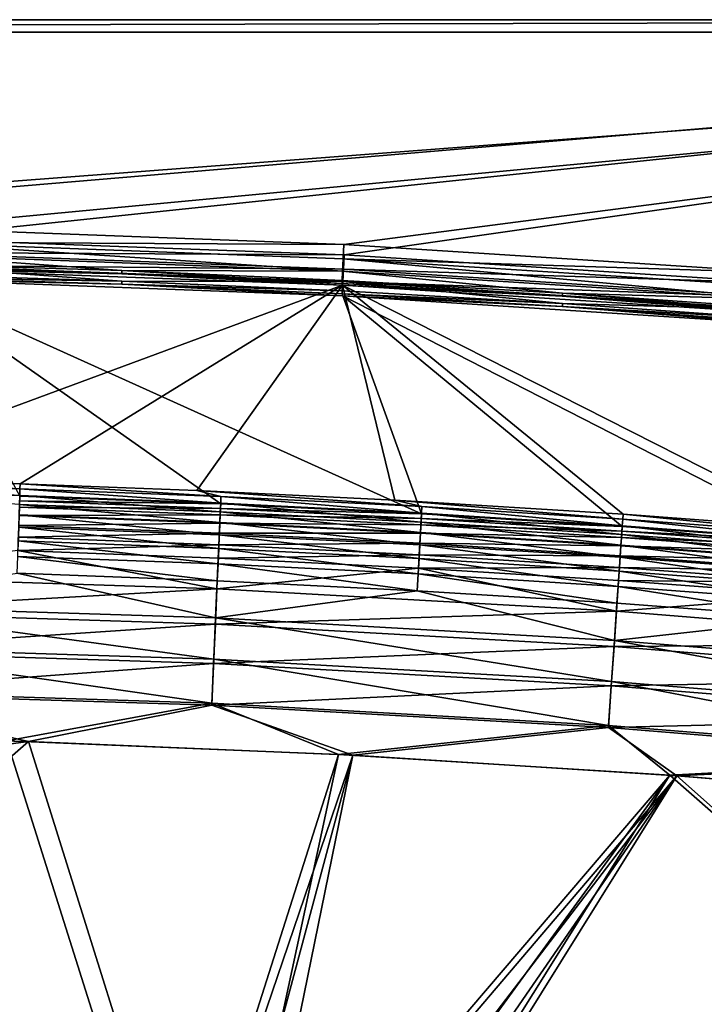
# Model space of a CAD drawing. Header units: metres. Extents: x 0 to 1200, y 0 to 700.
# Tile 43 of 51: x 725 to 890, y 462 to 700. Entities that reach past the tile are written whole.
import ezdxf

# ---------------------------------------------------------------- set-up
doc = ezdxf.new("R2010")
doc.units = ezdxf.units.M

msp = doc.modelspace()

# ---------------------------------------------------------------- linework, layer by layer
at = {"layer": 'None'}
for points in [[(1200, 700, -40), (0, 700, -40), (1200, 700)], [(0, 700, -40), (0, 700), (1200, 700)], [(3, 697, -40), (0, 700, -40), (1200, 700, -40)], [(0, 700), (590.19458, 648.379028), (1200, 700)], [(1197, 697, -40), (3, 697, -40), (1200, 700, -40)], [(590.19458, 648.379028), (696.841675, 647.221008), (1200, 700)], [(1200, 700), (696.841675, 647.221008), (803.420227, 643.226013)], [(803.420227, 643.226013), (909.854797, 636.396912), (1200, 700)], [(1197, 697, -3), (3, 697, -3), (1197, 697, -40)], [(3, 697, -3), (3, 697, -40), (1197, 697, -40)], [(1197, 697, -3), (590.233032, 650.896423, -3), (3, 697, -3)], [(696.846375, 649.738892, -3), (590.233032, 650.896423, -3), (1197, 697, -3)], [(803.391296, 645.748047, -3), (696.846375, 649.738892, -3), (1197, 697, -3)], [(1197, 697, -3), (909.792542, 638.926575, -3), (803.391296, 645.748047, -3)], [(696.846375, 649.738892, -3), (803.391296, 645.748047, -3), (696.762451, 646.319702, -3.603074)], [(696.68988, 643.312927, -5.339556), (696.762451, 646.319702, -3.603074), (803.065369, 639.32843, -5.339556)], [(803.420227, 643.226013), (696.841675, 647.221008), (696.757751, 643.801758, -0.603074)], [(696.762451, 646.319702, -3.603074), (803.217896, 642.332214, -3.603074), (803.065369, 639.32843, -5.339556)], [(696.762451, 646.319702, -3.603074), (803.391296, 645.748047, -3), (803.217896, 642.332214, -3.603074)], [(803.217896, 642.332214, -3.603074), (803.391296, 645.748047, -3), (909.792542, 638.926575, -3)], [(749.806763, 639.443359, -8), (696.635925, 641.081177, -8), (696.68988, 643.312927, -5.339556)], [(696.757751, 643.801758, -0.603074), (696.685059, 640.794983, -2.339556), (803.246643, 639.810242, -0.603074)], [(696.68988, 643.312927, -5.339556), (803.065369, 639.32843, -5.339556), (749.806763, 639.443359, -8)], [(803.246643, 639.810242, -0.603074), (803.420227, 643.226013), (696.757751, 643.801758, -0.603074)], [(803.065369, 639.32843, -5.339556), (803.217896, 642.332214, -3.603074), (909.300049, 632.517456, -5.339556)], [(909.300049, 632.517456, -5.339556), (803.217896, 642.332214, -3.603074), (909.532349, 635.516113, -3.603074)], [(909.532349, 635.516113, -3.603074), (803.217896, 642.332214, -3.603074), (909.792542, 638.926575, -3)], [(909.854797, 636.396912), (803.420227, 643.226013), (803.246643, 639.810242, -0.603074)], [(696.703552, 639.891418, -11.263518), (803.044556, 635.904846, -11.263518), (676.752502, 589.236694, -300.93985)], [(749.779236, 638.707092, -9.582651), (696.618164, 640.344604, -9.582651), (696.635925, 641.081177, -8)], [(749.779236, 638.707092, -9.582651), (696.703552, 639.891418, -11.263518), (696.618164, 640.344604, -9.582651)], [(696.631104, 638.563232, -5), (749.818726, 636.923889, -5), (696.685059, 640.794983, -2.339556)], [(749.806763, 639.443359, -8), (749.779236, 638.707092, -9.582651), (696.635925, 641.081177, -8)], [(696.685059, 640.794983, -2.339556), (803.094055, 636.806458, -2.339556), (803.246643, 639.810242, -0.603074)], [(749.818726, 636.923889, -5), (803.094055, 636.806458, -2.339556), (696.685059, 640.794983, -2.339556)], [(803.044556, 635.904846, -11.263518), (696.703552, 639.891418, -11.263518), (749.779236, 638.707092, -9.582651)], [(802.914795, 636.363037, -9.582651), (749.779236, 638.707092, -9.582651), (749.806763, 639.443359, -8)], [(802.952148, 637.098938, -8), (802.914795, 636.363037, -9.582651), (749.806763, 639.443359, -8)], [(803.065369, 639.32843, -5.339556), (802.952148, 637.098938, -8), (749.806763, 639.443359, -8)], [(802.952148, 637.098938, -8), (803.065369, 639.32843, -5.339556), (856.062683, 634.048096, -8)], [(856.062683, 634.048096, -8), (803.065369, 639.32843, -5.339556), (909.300049, 632.517456, -5.339556)], [(803.246643, 639.810242, -0.603074), (803.094055, 636.806458, -2.339556), (909.594421, 632.98645, -0.603074)], [(909.594421, 632.98645, -0.603074), (909.854797, 636.396912), (803.246643, 639.810242, -0.603074)], [(696.631104, 638.563232, -5), (696.613342, 637.82666, -6.582651), (749.818726, 636.923889, -5)], [(696.613342, 637.82666, -6.582651), (749.791077, 636.187561, -6.582651), (749.818726, 636.923889, -5)], [(696.698914, 637.373474, -8.263518), (749.791077, 636.187561, -6.582651), (696.613342, 637.82666, -6.582651)], [(725.182739, 585.042419, -300.418884), (773.651672, 583.206238, -300.418884), (696.698914, 637.373474, -8.263518)], [(773.651672, 583.206238, -300.418884), (822.094421, 580.774597, -300.418884), (696.698914, 637.373474, -8.263518)], [(696.698914, 637.373474, -8.263518), (822.094421, 580.774597, -300.418884), (803.073425, 633.382874, -8.263518)], [(696.698914, 637.373474, -8.263518), (803.073425, 633.382874, -8.263518), (749.791077, 636.187561, -6.582651)], [(802.914795, 636.363037, -9.582651), (803.044556, 635.904846, -11.263518), (749.779236, 638.707092, -9.582651)], [(749.818726, 636.923889, -5), (749.791077, 636.187561, -6.582651), (802.980774, 634.576904, -5)], [(802.980774, 634.576904, -5), (803.094055, 636.806458, -2.339556), (749.818726, 636.923889, -5)], [(856.015503, 633.312805, -9.582651), (802.914795, 636.363037, -9.582651), (802.952148, 637.098938, -8)], [(856.062683, 634.048096, -8), (856.015503, 633.312805, -9.582651), (802.952148, 637.098938, -8)], [(803.094055, 636.806458, -2.339556), (802.980774, 634.576904, -5), (856.107849, 631.522766, -5)], [(803.094055, 636.806458, -2.339556), (909.361877, 629.987793, -2.339556), (909.594421, 632.98645, -0.603074)], [(909.361877, 629.987793, -2.339556), (803.094055, 636.806458, -2.339556), (856.107849, 631.522766, -5)], [(803.044556, 635.904846, -11.263518), (725.276794, 587.995117, -300.93985), (676.752502, 589.236694, -300.93985)], [(767.873962, 586.413025, -300.93985), (725.276794, 587.995117, -300.93985), (803.044556, 635.904846, -11.263518)], [(749.791077, 636.187561, -6.582651), (802.943359, 633.841064, -6.582651), (802.980774, 634.576904, -5)], [(803.073425, 633.382874, -8.263518), (802.943359, 633.841064, -6.582651), (749.791077, 636.187561, -6.582651)], [(815.617249, 584.092529, -300.93985), (767.873962, 586.413025, -300.93985), (803.044556, 635.904846, -11.263518)], [(803.044556, 635.904846, -11.263518), (802.914795, 636.363037, -9.582651), (856.015503, 633.312805, -9.582651)], [(802.980774, 634.576904, -5), (802.943359, 633.841064, -6.582651), (856.107849, 631.522766, -5)], [(909.16687, 629.097473, -11.263518), (919.111084, 577.071167, -300.93985), (803.044556, 635.904846, -11.263518)], [(919.111084, 577.071167, -300.93985), (870.706238, 580.695007, -300.93985), (803.044556, 635.904846, -11.263518)], [(803.044556, 635.904846, -11.263518), (870.706238, 580.695007, -300.93985), (815.617249, 584.092529, -300.93985)], [(909.16687, 629.097473, -11.263518), (803.044556, 635.904846, -11.263518), (856.015503, 633.312805, -9.582651)], [(802.943359, 633.841064, -6.582651), (856.060669, 630.787415, -6.582651), (856.107849, 631.522766, -5)], [(802.943359, 633.841064, -6.582651), (803.073425, 633.382874, -8.263518), (856.060669, 630.787415, -6.582651)], [(918.871887, 574.126465, -300.418884), (909.22876, 626.56781, -8.263518), (803.073425, 633.382874, -8.263518)], [(822.094421, 580.774597, -300.418884), (870.50354, 577.747864, -300.418884), (803.073425, 633.382874, -8.263518)], [(803.073425, 633.382874, -8.263518), (870.50354, 577.747864, -300.418884), (918.871887, 574.126465, -300.418884)], [(803.073425, 633.382874, -8.263518), (909.22876, 626.56781, -8.263518), (856.060669, 630.787415, -6.582651)], [(909.070679, 629.557129, -9.582651), (856.015503, 633.312805, -9.582651), (856.062683, 634.048096, -8)], [(909.16687, 629.097473, -11.263518), (856.015503, 633.312805, -9.582651), (909.070679, 629.557129, -9.582651)], [(909.127625, 630.291748, -8), (909.070679, 629.557129, -9.582651), (856.062683, 634.048096, -8)], [(909.127625, 630.291748, -8), (856.062683, 634.048096, -8), (909.300049, 632.517456, -5.339556)], [(856.107849, 631.522766, -5), (856.060669, 630.787415, -6.582651), (909.189331, 627.762085, -5)], [(856.060669, 630.787415, -6.582651), (909.132385, 627.027466, -6.582651), (909.189331, 627.762085, -5)], [(856.060669, 630.787415, -6.582651), (909.22876, 626.56781, -8.263518), (909.132385, 627.027466, -6.582651)], [(909.361877, 629.987793, -2.339556), (856.107849, 631.522766, -5), (909.189331, 627.762085, -5)], [(725.239197, 586.809021, -306.285034), (676.729553, 588.049988, -306.285034), (676.752502, 589.236694, -300.93985)], [(725.276794, 587.995117, -300.93985), (725.239197, 586.809021, -306.285034), (676.752502, 589.236694, -300.93985)], [(725.186768, 585.156433, -311.526459), (676.697449, 586.396912, -311.526459), (676.729553, 588.049988, -306.285034)], [(725.239197, 586.809021, -306.285034), (725.186768, 585.156433, -311.526459), (676.729553, 588.049988, -306.285034)], [(773.729614, 584.971985, -306.285034), (725.239197, 586.809021, -306.285034), (725.276794, 587.995117, -300.93985)], [(767.873962, 586.413025, -300.93985), (773.729614, 584.971985, -306.285034), (725.276794, 587.995117, -300.93985)], [(725.186768, 585.156433, -311.526459), (725.120056, 583.053894, -316.61319), (676.697449, 586.396912, -311.526459)], [(773.564331, 581.218628, -316.61319), (725.120056, 583.053894, -316.61319), (725.186768, 585.156433, -311.526459)], [(773.651672, 583.206238, -300.418884), (725.182739, 585.042419, -300.418884), (725.147278, 583.912598, -305.509399)], [(773.656921, 583.320251, -311.526459), (725.186768, 585.156433, -311.526459), (725.239197, 586.809021, -306.285034)], [(773.656921, 583.320251, -311.526459), (773.564331, 581.218628, -316.61319), (725.186768, 585.156433, -311.526459)], [(773.729614, 584.971985, -306.285034), (773.656921, 583.320251, -311.526459), (725.239197, 586.809021, -306.285034)], [(815.617249, 584.092529, -300.93985), (822.193848, 582.539307, -306.285034), (767.873962, 586.413025, -300.93985)], [(822.193848, 582.539307, -306.285034), (773.729614, 584.971985, -306.285034), (767.873962, 586.413025, -300.93985)], [(822.10083, 580.888489, -311.526459), (773.656921, 583.320251, -311.526459), (773.729614, 584.971985, -306.285034)], [(822.193848, 582.539307, -306.285034), (822.10083, 580.888489, -311.526459), (773.729614, 584.971985, -306.285034)], [(725.097351, 582.338806, -310.501068), (725.033813, 580.336487, -315.345428), (773.532898, 580.503906, -310.501068)], [(773.452698, 578.682739, -321.49826), (725.039551, 580.516846, -321.49826), (725.120056, 583.053894, -316.61319)], [(725.147278, 583.912598, -305.509399), (725.097351, 582.338806, -310.501068), (773.602173, 582.076965, -305.509399)], [(725.097351, 582.338806, -310.501068), (773.532898, 580.503906, -310.501068), (773.602173, 582.076965, -305.509399)], [(773.564331, 581.218628, -316.61319), (773.452698, 578.682739, -321.49826), (725.120056, 583.053894, -316.61319)], [(773.602173, 582.076965, -305.509399), (773.651672, 583.206238, -300.418884), (725.147278, 583.912598, -305.509399)], [(773.602173, 582.076965, -305.509399), (773.532898, 580.503906, -310.501068), (822.030823, 579.645996, -305.509399)], [(821.982483, 578.788208, -316.61319), (773.564331, 581.218628, -316.61319), (773.656921, 583.320251, -311.526459)], [(822.094421, 580.774597, -300.418884), (773.651672, 583.206238, -300.418884), (773.602173, 582.076965, -305.509399)], [(822.030823, 579.645996, -305.509399), (822.094421, 580.774597, -300.418884), (773.602173, 582.076965, -305.509399)], [(822.10083, 580.888489, -311.526459), (821.982483, 578.788208, -316.61319), (773.656921, 583.320251, -311.526459)], [(870.706238, 580.695007, -300.93985), (870.624756, 579.511169, -306.285034), (815.617249, 584.092529, -300.93985)], [(870.624756, 579.511169, -306.285034), (822.193848, 582.539307, -306.285034), (815.617249, 584.092529, -300.93985)], [(870.511475, 577.861694, -311.526459), (822.10083, 580.888489, -311.526459), (822.193848, 582.539307, -306.285034)], [(870.624756, 579.511169, -306.285034), (870.511475, 577.861694, -311.526459), (822.193848, 582.539307, -306.285034)], [(773.322632, 575.730042, -326.137482), (724.945801, 577.562744, -326.137482), (725.039551, 580.516846, -321.49826)], [(725.033813, 580.336487, -315.345428), (724.957153, 577.920349, -319.997742), (773.444702, 578.502502, -315.345428)], [(725.033813, 580.336487, -315.345428), (773.444702, 578.502502, -315.345428), (773.532898, 580.503906, -310.501068)], [(773.452698, 578.682739, -321.49826), (773.322632, 575.730042, -326.137482), (725.039551, 580.516846, -321.49826)], [(773.532898, 580.503906, -310.501068), (773.444702, 578.502502, -315.345428), (821.9422, 578.073914, -310.501068)], [(821.8396, 576.253906, -321.49826), (773.452698, 578.682739, -321.49826), (773.564331, 581.218628, -316.61319)], [(773.532898, 580.503906, -310.501068), (821.9422, 578.073914, -310.501068), (822.030823, 579.645996, -305.509399)], [(821.982483, 578.788208, -316.61319), (821.8396, 576.253906, -321.49826), (773.564331, 581.218628, -316.61319)], [(870.36731, 575.763, -316.61319), (821.982483, 578.788208, -316.61319), (822.10083, 580.888489, -311.526459)], [(870.50354, 577.747864, -300.418884), (822.094421, 580.774597, -300.418884), (822.030823, 579.645996, -305.509399)], [(870.511475, 577.861694, -311.526459), (870.36731, 575.763, -316.61319), (822.10083, 580.888489, -311.526459)], [(919.015076, 575.888123, -306.285034), (870.624756, 579.511169, -306.285034), (870.706238, 580.695007, -300.93985)], [(919.111084, 577.071167, -300.93985), (919.015076, 575.888123, -306.285034), (870.706238, 580.695007, -300.93985)], [(773.175354, 572.385742, -330.497833), (724.8396, 574.216858, -330.497833), (724.945801, 577.562744, -326.137482)], [(724.957153, 577.920349, -319.997742), (724.867859, 575.107056, -324.415924), (773.338379, 576.087524, -319.997742)], [(773.322632, 575.730042, -326.137482), (773.175354, 572.385742, -330.497833), (724.945801, 577.562744, -326.137482)], [(724.957153, 577.920349, -319.997742), (773.338379, 576.087524, -319.997742), (773.444702, 578.502502, -315.345428)], [(821.67334, 573.302979, -326.137482), (773.322632, 575.730042, -326.137482), (773.452698, 578.682739, -321.49826)], [(773.444702, 578.502502, -315.345428), (773.338379, 576.087524, -319.997742), (821.829468, 576.073792, -315.345428)], [(773.444702, 578.502502, -315.345428), (821.829468, 576.073792, -315.345428), (821.9422, 578.073914, -310.501068)], [(821.8396, 576.253906, -321.49826), (821.67334, 573.302979, -326.137482), (773.452698, 578.682739, -321.49826)], [(821.9422, 578.073914, -310.501068), (821.829468, 576.073792, -315.345428), (870.318298, 575.049255, -310.501068)], [(870.193359, 573.230652, -321.49826), (821.8396, 576.253906, -321.49826), (821.982483, 578.788208, -316.61319)], [(822.030823, 579.645996, -305.509399), (821.9422, 578.073914, -310.501068), (870.426208, 576.620117, -305.509399)], [(821.9422, 578.073914, -310.501068), (870.318298, 575.049255, -310.501068), (870.426208, 576.620117, -305.509399)], [(870.36731, 575.763, -316.61319), (870.193359, 573.230652, -321.49826), (821.982483, 578.788208, -316.61319)], [(870.426208, 576.620117, -305.509399), (870.50354, 577.747864, -300.418884), (822.030823, 579.645996, -305.509399)], [(918.711609, 572.143433, -316.61319), (870.36731, 575.763, -316.61319), (870.511475, 577.861694, -311.526459)], [(918.871887, 574.126465, -300.418884), (870.50354, 577.747864, -300.418884), (870.426208, 576.620117, -305.509399)], [(918.881531, 574.240173, -311.526459), (870.511475, 577.861694, -311.526459), (870.624756, 579.511169, -306.285034)], [(918.881531, 574.240173, -311.526459), (918.711609, 572.143433, -316.61319), (870.511475, 577.861694, -311.526459)], [(919.015076, 575.888123, -306.285034), (918.881531, 574.240173, -311.526459), (870.624756, 579.511169, -306.285034)], [(724.867859, 575.107056, -324.415924), (724.766785, 571.920715, -328.568542), (773.214539, 573.275513, -324.415924)], [(724.867859, 575.107056, -324.415924), (773.214539, 573.275513, -324.415924), (773.338379, 576.087524, -319.997742)], [(821.484985, 569.960754, -330.497833), (773.175354, 572.385742, -330.497833), (773.322632, 575.730042, -326.137482)], [(773.338379, 576.087524, -319.997742), (773.214539, 573.275513, -324.415924), (821.693481, 573.660278, -319.997742)], [(821.67334, 573.302979, -326.137482), (821.484985, 569.960754, -330.497833), (773.322632, 575.730042, -326.137482)], [(773.338379, 576.087524, -319.997742), (821.693481, 573.660278, -319.997742), (821.829468, 576.073792, -315.345428)], [(869.990784, 570.281982, -326.137482), (821.67334, 573.302979, -326.137482), (821.8396, 576.253906, -321.49826)], [(821.829468, 576.073792, -315.345428), (821.693481, 573.660278, -319.997742), (870.180969, 573.050659, -315.345428)], [(821.829468, 576.073792, -315.345428), (870.180969, 573.050659, -315.345428), (870.318298, 575.049255, -310.501068)], [(870.193359, 573.230652, -321.49826), (869.990784, 570.281982, -326.137482), (821.8396, 576.253906, -321.49826)], [(870.318298, 575.049255, -310.501068), (870.180969, 573.050659, -315.345428), (918.653809, 571.430298, -310.501068)], [(918.506531, 569.613342, -321.49826), (870.193359, 573.230652, -321.49826), (870.36731, 575.763, -316.61319)], [(870.426208, 576.620117, -305.509399), (870.318298, 575.049255, -310.501068), (918.781006, 572.999756, -305.509399)], [(870.318298, 575.049255, -310.501068), (918.653809, 571.430298, -310.501068), (918.781006, 572.999756, -305.509399)], [(918.711609, 572.143433, -316.61319), (918.506531, 569.613342, -321.49826), (870.36731, 575.763, -316.61319)], [(918.781006, 572.999756, -305.509399), (918.871887, 574.126465, -300.418884), (870.426208, 576.620117, -305.509399)], [(773.012024, 568.677124, -334.549011), (724.721863, 570.506531, -334.549011), (724.8396, 574.216858, -330.497833)], [(724.766785, 571.920715, -328.568542), (773.07428, 570.090698, -328.568542), (773.214539, 573.275513, -324.415924)], [(773.175354, 572.385742, -330.497833), (773.012024, 568.677124, -334.549011), (724.8396, 574.216858, -330.497833)], [(773.214539, 573.275513, -324.415924), (773.07428, 570.090698, -328.568542), (821.535095, 570.850037, -324.415924)], [(773.214539, 573.275513, -324.415924), (821.535095, 570.850037, -324.415924), (821.693481, 573.660278, -319.997742)], [(869.761353, 566.942322, -330.497833), (821.484985, 569.960754, -330.497833), (821.67334, 573.302979, -326.137482)], [(821.693481, 573.660278, -319.997742), (821.535095, 570.850037, -324.415924), (870.01532, 570.638977, -319.997742)], [(869.990784, 570.281982, -326.137482), (869.761353, 566.942322, -330.497833), (821.67334, 573.302979, -326.137482)], [(821.693481, 573.660278, -319.997742), (870.01532, 570.638977, -319.997742), (870.180969, 573.050659, -315.345428)], [(918.267761, 566.667419, -326.137482), (869.990784, 570.281982, -326.137482), (870.193359, 573.230652, -321.49826)], [(870.180969, 573.050659, -315.345428), (870.01532, 570.638977, -319.997742), (918.491943, 569.433533, -315.345428)], [(870.180969, 573.050659, -315.345428), (918.491943, 569.433533, -315.345428), (918.653809, 571.430298, -310.501068)], [(918.506531, 569.613342, -321.49826), (918.267761, 566.667419, -326.137482), (870.193359, 573.230652, -321.49826)], [(724.766785, 571.920715, -328.568542), (676.296509, 565.766602, -335.961761), (772.749084, 562.705994, -335.961761)], [(772.833862, 564.631409, -338.260803), (724.593445, 566.458923, -338.260803), (724.721863, 570.506531, -334.549011)], [(773.012024, 568.677124, -334.549011), (772.833862, 564.631409, -338.260803), (724.721863, 570.506531, -334.549011)], [(773.07428, 570.090698, -328.568542), (724.766785, 571.920715, -328.568542), (772.749084, 562.705994, -335.961761)], [(821.276062, 566.254456, -334.549011), (773.012024, 568.677124, -334.549011), (773.175354, 572.385742, -330.497833)], [(773.07428, 570.090698, -328.568542), (821.355713, 567.667114, -328.568542), (821.535095, 570.850037, -324.415924)], [(821.484985, 569.960754, -330.497833), (821.276062, 566.254456, -334.549011), (773.175354, 572.385742, -330.497833)], [(821.535095, 570.850037, -324.415924), (821.355713, 567.667114, -328.568542), (869.822388, 567.830933, -324.415924)], [(821.535095, 570.850037, -324.415924), (869.822388, 567.830933, -324.415924), (870.01532, 570.638977, -319.997742)], [(917.997314, 563.330872, -330.497833), (869.761353, 566.942322, -330.497833), (869.990784, 570.281982, -326.137482)], [(870.01532, 570.638977, -319.997742), (869.822388, 567.830933, -324.415924), (918.296631, 567.024109, -319.997742)], [(918.267761, 566.667419, -326.137482), (917.997314, 563.330872, -330.497833), (869.990784, 570.281982, -326.137482)], [(870.01532, 570.638977, -319.997742), (918.296631, 567.024109, -319.997742), (918.491943, 569.433533, -315.345428)], [(773.07428, 570.090698, -328.568542), (772.749084, 562.705994, -335.961761), (821.355713, 567.667114, -328.568542)], [(821.048218, 562.211182, -338.260803), (772.833862, 564.631409, -338.260803), (773.012024, 568.677124, -334.549011)], [(821.276062, 566.254456, -334.549011), (821.048218, 562.211182, -338.260803), (773.012024, 568.677124, -334.549011)], [(869.506958, 563.238831, -334.549011), (821.276062, 566.254456, -334.549011), (821.484985, 569.960754, -330.497833)], [(821.355713, 567.667114, -328.568542), (869.603943, 564.650452, -328.568542), (869.822388, 567.830933, -324.415924)], [(869.761353, 566.942322, -330.497833), (869.506958, 563.238831, -334.549011), (821.484985, 569.960754, -330.497833)], [(869.822388, 567.830933, -324.415924), (869.603943, 564.650452, -328.568542), (918.069275, 564.218628, -324.415924)], [(869.822388, 567.830933, -324.415924), (918.069275, 564.218628, -324.415924), (918.296631, 567.024109, -319.997742)], [(676.296509, 565.766602, -335.961761), (676.130066, 557.204041, -341.957886), (772.749084, 562.705994, -335.961761)], [(676.15918, 558.702332, -344.556732), (724.593445, 566.458923, -338.260803), (772.438232, 555.647217, -344.556732)], [(724.593445, 566.458923, -338.260803), (772.833862, 564.631409, -338.260803), (772.438232, 555.647217, -344.556732)], [(821.355713, 567.667114, -328.568542), (772.749084, 562.705994, -335.961761), (869.097351, 557.276001, -335.961761)], [(869.229431, 559.19873, -338.260803), (821.048218, 562.211182, -338.260803), (821.276062, 566.254456, -334.549011)], [(869.506958, 563.238831, -334.549011), (869.229431, 559.19873, -338.260803), (821.276062, 566.254456, -334.549011)], [(869.603943, 564.650452, -328.568542), (821.355713, 567.667114, -328.568542), (869.097351, 557.276001, -335.961761)], [(917.697388, 559.630798, -334.549011), (869.506958, 563.238831, -334.549011), (869.761353, 566.942322, -330.497833)], [(917.997314, 563.330872, -330.497833), (917.697388, 559.630798, -334.549011), (869.761353, 566.942322, -330.497833)], [(772.438232, 555.647217, -344.556732), (772.833862, 564.631409, -338.260803), (821.048218, 562.211182, -338.260803)], [(869.603943, 564.650452, -328.568542), (869.097351, 557.276001, -335.961761), (917.811707, 561.041077, -328.568542)], [(917.370239, 555.59436, -338.260803), (869.229431, 559.19873, -338.260803), (869.506958, 563.238831, -334.549011)], [(917.697388, 559.630798, -334.549011), (917.370239, 555.59436, -338.260803), (869.506958, 563.238831, -334.549011)], [(869.603943, 564.650452, -328.568542), (917.811707, 561.041077, -328.568542), (918.069275, 564.218628, -324.415924)], [(676.130066, 557.204041, -341.957886), (772.372314, 554.150085, -341.957886), (772.749084, 562.705994, -335.961761)], [(772.749084, 562.705994, -335.961761), (772.372314, 554.150085, -341.957886), (869.097351, 557.276001, -335.961761)], [(868.613098, 550.22699, -344.556732), (772.438232, 555.647217, -344.556732), (821.048218, 562.211182, -338.260803)], [(868.613098, 550.22699, -344.556732), (821.048218, 562.211182, -338.260803), (869.229431, 559.19873, -338.260803)], [(869.097351, 557.276001, -335.961761), (965.282959, 549.478821, -335.962646), (917.811707, 561.041077, -328.568542)], [(772.000122, 545.699524, -349.201324), (675.965698, 548.746826, -349.201324), (676.15918, 558.702332, -344.556732)], [(772.438232, 555.647217, -344.556732), (772.000122, 545.699524, -349.201324), (676.15918, 558.702332, -344.556732)], [(917.370239, 555.59436, -338.260803), (868.613098, 550.22699, -344.556732), (869.229431, 559.19873, -338.260803)], [(676.130066, 557.204041, -341.957886), (675.945801, 547.723083, -346.38147), (772.372314, 554.150085, -341.957886)], [(772.372314, 554.150085, -341.957886), (868.510376, 548.731934, -341.957886), (869.097351, 557.276001, -335.961761)], [(869.097351, 557.276001, -335.961761), (868.510376, 548.731934, -341.957886), (965.282959, 549.478821, -335.962646)], [(675.945801, 547.723083, -346.38147), (771.955078, 544.676514, -346.38147), (772.372314, 554.150085, -341.957886)], [(772.372314, 554.150085, -341.957886), (771.955078, 544.676514, -346.38147), (868.510376, 548.731934, -341.957886)], [(867.930664, 540.29303, -349.201324), (772.000122, 545.699524, -349.201324), (772.438232, 555.647217, -344.556732)], [(868.613098, 550.22699, -344.556732), (867.930664, 540.29303, -349.201324), (772.438232, 555.647217, -344.556732)], [(964.625854, 542.44635, -344.557159), (868.613098, 550.22699, -344.556732), (917.370239, 555.59436, -338.260803)], [(963.699707, 532.53418, -349.200073), (867.930664, 540.29303, -349.201324), (868.613098, 550.22699, -344.556732)], [(868.510376, 548.731934, -341.957886), (964.486328, 540.952698, -341.959198), (965.282959, 549.478821, -335.962646)], [(964.625854, 542.44635, -344.557159), (963.699707, 532.53418, -349.200073), (868.613098, 550.22699, -344.556732)], [(675.945801, 547.723083, -346.38147), (675.749146, 537.605103, -349.086395), (771.955078, 544.676514, -346.38147)], [(771.532654, 535.083435, -352.041168), (675.759216, 538.122498, -352.041168), (675.965698, 548.746826, -349.201324)], [(772.000122, 545.699524, -349.201324), (771.532654, 535.083435, -352.041168), (675.965698, 548.746826, -349.201324)], [(771.955078, 544.676514, -346.38147), (867.860535, 539.271484, -346.38147), (868.510376, 548.731934, -341.957886)], [(868.510376, 548.731934, -341.957886), (867.860535, 539.271484, -346.38147), (964.486328, 540.952698, -341.959198)], [(675.749146, 537.605103, -349.086395), (771.509888, 534.566467, -349.086395), (771.955078, 544.676514, -346.38147)], [(771.955078, 544.676514, -346.38147), (771.509888, 534.566467, -349.086395), (867.860535, 539.271484, -346.38147)], [(867.202454, 529.69165, -352.041168), (771.532654, 535.083435, -352.041168), (772.000122, 545.699524, -349.201324)], [(867.930664, 540.29303, -349.201324), (867.202454, 529.69165, -352.041168), (772.000122, 545.699524, -349.201324)], [(962.711182, 521.954346, -352.045868), (867.202454, 529.69165, -352.041168), (867.930664, 540.29303, -349.201324)], [(867.860535, 539.271484, -346.38147), (963.604248, 531.512451, -346.381012), (964.486328, 540.952698, -341.959198)], [(963.699707, 532.53418, -349.200073), (962.711182, 521.954346, -352.045868), (867.930664, 540.29303, -349.201324)], [(648.980652, 527.631042, -350), (727.268433, 525.856018, -350), (675.749146, 537.605103, -349.086395)], [(675.749146, 537.605103, -349.086395), (727.268433, 525.856018, -350), (771.509888, 534.566467, -349.086395)], [(722.073914, 526.022461, -353), (675.759216, 538.122498, -352.041168), (771.532654, 535.083435, -352.041168)], [(771.509888, 534.566467, -349.086395), (867.166992, 529.175415, -349.086395), (867.860535, 539.271484, -346.38147)], [(867.860535, 539.271484, -346.38147), (867.166992, 529.175415, -349.086395), (963.604248, 531.512451, -346.381012)], [(802.055298, 522.684998, -353), (722.073914, 526.022461, -353), (771.532654, 535.083435, -352.041168)], [(727.268433, 525.856018, -350), (805.504578, 522.504639, -350), (771.509888, 534.566467, -349.086395)], [(771.509888, 534.566467, -349.086395), (805.504578, 522.504639, -350), (867.166992, 529.175415, -349.086395)], [(802.055298, 522.684998, -353), (771.532654, 535.083435, -352.041168), (867.202454, 529.69165, -352.041168)], [(867.166992, 529.175415, -349.086395), (962.662781, 521.436462, -349.091309), (963.604248, 531.512451, -346.381012)], [(648.980652, 527.631042, -350), (650, 515.545105, -350), (727.268433, 525.856018, -350)], [(881.951111, 517.702454, -353), (802.055298, 522.684998, -353), (867.202454, 529.69165, -352.041168)], [(805.504578, 522.504639, -350), (883.657349, 517.578186, -350), (867.166992, 529.175415, -349.086395)], [(867.166992, 529.175415, -349.086395), (883.657349, 517.578186, -350), (962.662781, 521.436462, -349.091309)], [(881.951111, 517.702454, -353), (867.202454, 529.69165, -352.041168), (962.711182, 521.954346, -352.045868)], [(647.041687, 451.826202, -353), (722.073914, 526.022461, -353), (762.398743, 398.034302, -353)], [(727.268433, 525.856018, -350), (650, 458.170349, -350), (765.357117, 404.378479, -350)], [(650, 515.545105, -350), (650, 458.170349, -350), (727.268433, 525.856018, -350)], [(722.073914, 526.022461, -353), (802.055298, 522.684998, -353), (762.398743, 398.034302, -353)], [(805.504578, 522.504639, -350), (727.268433, 525.856018, -350), (765.357117, 404.378479, -350)], [(762.398743, 398.034302, -353), (802.055298, 522.684998, -353), (773.672485, 390.928772, -353)], [(802.055298, 522.684998, -353), (881.951111, 517.702454, -353), (773.672485, 390.928772, -353)], [(805.504578, 522.504639, -350), (765.357117, 404.378479, -350), (772.788025, 400.24881, -350)], [(779.56073, 395.110382, -350), (805.504578, 522.504639, -350), (772.788025, 400.24881, -350)], [(883.657349, 517.578186, -350), (805.504578, 522.504639, -350), (779.56073, 395.110382, -350)], [(961.695007, 511.078766, -353), (881.951111, 517.702454, -353), (962.711182, 521.954346, -352.045868)], [(883.657349, 517.578186, -350), (961.695007, 511.078766, -350), (962.662781, 521.436462, -349.091309)], [(773.672485, 390.928772, -353), (881.951111, 517.702454, -353), (782.817383, 381.235718, -353)], [(785.539246, 389.066315, -350), (883.657349, 517.578186, -350), (779.56073, 395.110382, -350)], [(881.951111, 517.702454, -353), (789.255432, 369.567932, -353), (782.817383, 381.235718, -353)], [(883.657349, 517.578186, -350), (785.539246, 389.066315, -350), (790.603516, 382.237976, -350)], [(789.255432, 369.567932, -353), (881.951111, 517.702454, -353), (1001.514954, 412.834167, -353)], [(794.651855, 374.762421, -350), (883.657349, 517.578186, -350), (790.603516, 382.237976, -350)], [(1001.519348, 412.772675, -350), (883.657349, 517.578186, -350), (794.651855, 374.762421, -350)], [(881.951111, 517.702454, -353), (961.695007, 511.078766, -353), (1001.514954, 412.834167, -353)], [(883.657349, 517.578186, -350), (1001.519348, 412.772675, -350), (961.695007, 511.078766, -350)]]:
    msp.add_3dface(points, dxfattribs=at)

doc.saveas('drawing.dxf')
